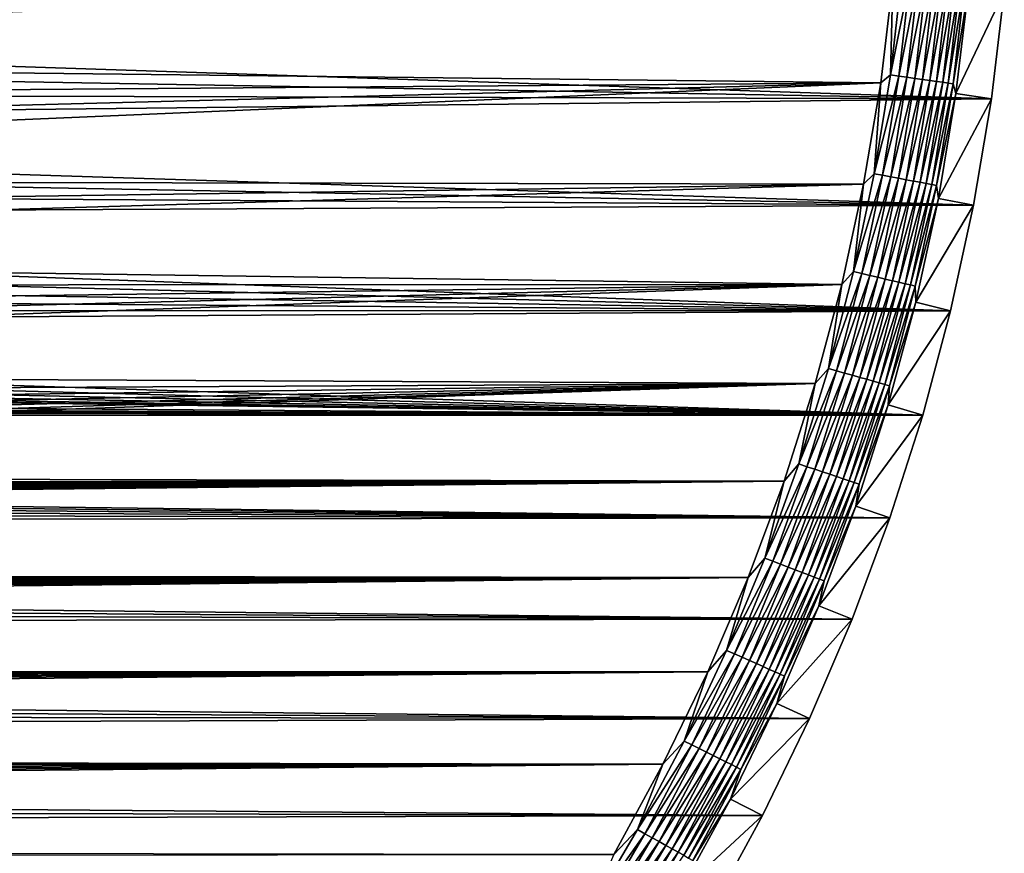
# Model space of a CAD drawing. Extents: x -255 to 255, y -598 to 598.
# Tile 30 of 201: x 196 to 254, y -528 to -479. Entities that reach past the tile are written whole.
import ezdxf

# ---------------------------------------------------------------- set-up
doc = ezdxf.new("R2010")
doc.units = 0
doc.header["$LTSCALE"] = 21.359881
for name, color, linetype in [('1', 7, 'CONTINUOUS'), ('19', 7, 'CONTINUOUS'), ('2', 7, 'CONTINUOUS'), ('50', 7, 'CONTINUOUS')]:
    doc.layers.add(name, color=color, linetype=linetype)

msp = doc.modelspace()

# ---------------------------------------------------------------- linework, layer by layer
at = {"layer": '1', "color": 7, "linetype": 'CONTINUOUS'}
for points in [[(253.642, -483.585), (112.172, -478.912), (254.396, -477.28), (253.642, -483.585)], [(110.943, -481.093), (112.172, -478.912), (253.642, -483.585), (110.943, -481.093)], [(109.578, -483.191), (110.943, -481.093), (253.642, -483.585), (109.578, -483.191)], [(108.081, -485.197), (109.578, -483.191), (253.642, -483.585), (108.081, -485.197)], [(252.589, -489.846), (108.081, -485.197), (253.642, -483.585), (252.589, -489.846)], [(106.458, -487.103), (108.081, -485.197), (252.589, -489.846), (106.458, -487.103)], [(104.716, -488.902), (106.458, -487.103), (252.589, -489.846), (104.716, -488.902)], [(102.863, -490.584), (104.716, -488.902), (252.589, -489.846), (102.863, -490.584)], [(251.24, -496.05), (102.863, -490.584), (252.589, -489.846), (251.24, -496.05)], [(100.906, -492.145), (102.863, -490.584), (251.24, -496.05), (100.906, -492.145)], [(98.853, -493.577), (100.906, -492.145), (251.24, -496.05), (98.853, -493.577)], [(96.713, -494.875), (98.853, -493.577), (251.24, -496.05), (96.713, -494.875)], [(94.493, -496.033), (96.713, -494.875), (251.24, -496.05), (94.493, -496.033)], [(92.204, -497.046), (94.493, -496.033), (251.24, -496.05), (92.204, -497.046)], [(249.596, -502.183), (92.204, -497.046), (251.24, -496.05), (249.596, -502.183)], [(89.855, -497.911), (92.204, -497.046), (249.596, -502.183), (89.855, -497.911)], [(87.455, -498.623), (89.855, -497.911), (249.596, -502.183), (87.455, -498.623)], [(85.015, -499.18), (87.455, -498.623), (249.596, -502.183), (85.015, -499.18)], [(80.052, -499.82), (82.544, -499.579), (249.596, -502.183), (80.052, -499.82)], [(82.544, -499.579), (85.015, -499.18), (249.596, -502.183), (82.544, -499.579)], [(-214.963, -500.735), (-211.978, -500.272), (249.596, -502.183), (-214.963, -500.735)], [(-211.978, -500.272), (-208.97, -499.993), (249.596, -502.183), (-211.978, -500.272)], [(-208.97, -499.993), (-205.95, -499.9), (249.596, -502.183), (-208.97, -499.993)], [(-205.95, -499.9), (-64.2, -499.9), (249.596, -502.183), (-205.95, -499.9)], [(-64.2, -499.9), (77.55, -499.9), (249.596, -502.183), (-64.2, -499.9)], [(77.55, -499.9), (80.052, -499.82), (249.596, -502.183), (77.55, -499.9)], [(-217.914, -501.381), (-214.963, -500.735), (249.596, -502.183), (-217.914, -501.381)], [(-220.82, -502.208), (-217.914, -501.381), (249.596, -502.183), (-220.82, -502.208)], [(-223.669, -503.212), (-220.82, -502.208), (247.663, -508.231), (-223.669, -503.212)], [(247.663, -508.231), (-220.82, -502.208), (249.596, -502.183), (247.663, -508.231)], [(-226.451, -504.39), (-223.669, -503.212), (247.663, -508.231), (-226.451, -504.39)], [(-229.155, -505.736), (-226.451, -504.39), (247.663, -508.231), (-229.155, -505.736)], [(-231.771, -507.247), (-229.155, -505.736), (247.663, -508.231), (-231.771, -507.247)], [(-234.29, -508.916), (-231.771, -507.247), (247.663, -508.231), (-234.29, -508.916)], [(245.444, -514.18), (-234.29, -508.916), (247.663, -508.231), (245.444, -514.18)], [(-236.701, -510.736), (-234.29, -508.916), (245.444, -514.18), (-236.701, -510.736)], [(-238.995, -512.702), (-236.701, -510.736), (245.444, -514.18), (-238.995, -512.702)], [(-241.164, -514.805), (-238.995, -512.702), (245.444, -514.18), (-241.164, -514.805)], [(242.945, -520.016), (-241.164, -514.805), (245.444, -514.18), (242.945, -520.016)], [(-243.199, -517.037), (-241.164, -514.805), (242.945, -520.016), (-243.199, -517.037)], [(-245.093, -519.391), (-243.199, -517.037), (242.945, -520.016), (-245.093, -519.391)], [(-246.838, -521.857), (-245.093, -519.391), (242.945, -520.016), (-246.838, -521.857)], [(240.171, -525.727), (-246.838, -521.857), (242.945, -520.016), (240.171, -525.727)], [(-248.429, -524.425), (-246.838, -521.857), (240.171, -525.727), (-248.429, -524.425)], [(-249.858, -527.087), (-248.429, -524.425), (240.171, -525.727), (-249.858, -527.087)], [(237.128, -531.3), (-249.858, -527.087), (240.171, -525.727), (237.128, -531.3)], [(-251.12, -529.831), (-249.858, -527.087), (237.128, -531.3), (-251.12, -529.831)]]:
    msp.add_3dface(points, dxfattribs=at)
at = {"layer": '19', "color": 7, "linetype": 'CONTINUOUS'}
for points in [[(251.554, -483.285, 4.231), (254.396, -477.28), (252.296, -477.08, 4.231), (251.554, -483.285, 4.231)], [(253.642, -483.585), (254.396, -477.28), (251.554, -483.285, 4.231), (253.642, -483.585)], [(250.518, -489.447, 4.231), (253.642, -483.585), (251.554, -483.285, 4.231), (250.518, -489.447, 4.231)], [(252.589, -489.846), (253.642, -483.585), (250.518, -489.447, 4.231), (252.589, -489.846)], [(249.19, -495.553, 4.231), (252.589, -489.846), (250.518, -489.447, 4.231), (249.19, -495.553, 4.231)], [(251.24, -496.05), (252.589, -489.846), (249.19, -495.553, 4.231), (251.24, -496.05)], [(247.572, -501.589, 4.231), (251.24, -496.05), (249.19, -495.553, 4.231), (247.572, -501.589, 4.231)], [(249.596, -502.183), (251.24, -496.05), (247.572, -501.589, 4.231), (249.596, -502.183)], [(245.67, -507.541, 4.231), (249.596, -502.183), (247.572, -501.589, 4.231), (245.67, -507.541, 4.231)], [(247.663, -508.231), (249.596, -502.183), (245.67, -507.541, 4.231), (247.663, -508.231)], [(243.486, -513.396, 4.231), (247.663, -508.231), (245.67, -507.541, 4.231), (243.486, -513.396, 4.231)], [(245.444, -514.18), (247.663, -508.231), (243.486, -513.396, 4.231), (245.444, -514.18)], [(241.026, -519.14, 4.231), (245.444, -514.18), (243.486, -513.396, 4.231), (241.026, -519.14, 4.231)], [(242.945, -520.016), (245.444, -514.18), (241.026, -519.14, 4.231), (242.945, -520.016)], [(238.296, -524.761, 4.231), (242.945, -520.016), (241.026, -519.14, 4.231), (238.296, -524.761, 4.231)], [(240.171, -525.727), (242.945, -520.016), (238.296, -524.761, 4.231), (240.171, -525.727)], [(235.301, -530.245, 4.231), (240.171, -525.727), (238.296, -524.761, 4.231), (235.301, -530.245, 4.231)], [(237.128, -531.3), (240.171, -525.727), (235.301, -530.245, 4.231), (237.128, -531.3)]]:
    msp.add_3dface(points, dxfattribs=at)
at = {"layer": '2', "color": 7, "linetype": 'CONTINUOUS'}
for points in [[(247.125, -482.648, 7), (247.842, -476.655, 7), (118.4, -481.191, 7), (247.125, -482.648, 7)], [(118.4, -481.191, 7), (247.842, -476.655, 7), (119.575, -478.638, 7), (118.4, -481.191, 7)], [(117.07, -483.667, 7), (247.125, -482.648, 7), (118.4, -481.191, 7), (117.07, -483.667, 7)], [(246.124, -488.6, 7), (247.125, -482.648, 7), (113.967, -488.351, 7), (246.124, -488.6, 7)], [(113.967, -488.351, 7), (247.125, -482.648, 7), (115.591, -486.057, 7), (113.967, -488.351, 7)], [(115.591, -486.057, 7), (247.125, -482.648, 7), (117.07, -483.667, 7), (115.591, -486.057, 7)], [(244.841, -494.498, 7), (246.124, -488.6, 7), (110.311, -492.618, 7), (244.841, -494.498, 7)], [(110.311, -492.618, 7), (246.124, -488.6, 7), (112.205, -490.54, 7), (110.311, -492.618, 7)], [(112.205, -490.54, 7), (246.124, -488.6, 7), (113.967, -488.351, 7), (112.205, -490.54, 7)], [(108.293, -494.574, 7), (244.841, -494.498, 7), (110.311, -492.618, 7), (108.293, -494.574, 7)], [(243.279, -500.328, 7), (244.841, -494.498, 7), (101.573, -499.649, 7), (243.279, -500.328, 7)], [(101.573, -499.649, 7), (244.841, -494.498, 7), (103.916, -498.096, 7), (101.573, -499.649, 7)], [(103.916, -498.096, 7), (244.841, -494.498, 7), (106.159, -496.403, 7), (103.916, -498.096, 7)], [(106.159, -496.403, 7), (244.841, -494.498, 7), (108.293, -494.574, 7), (106.159, -496.403, 7)], [(99.139, -501.054, 7), (243.279, -500.328, 7), (101.573, -499.649, 7), (99.139, -501.054, 7)], [(241.441, -506.077, 7), (243.279, -500.328, 7), (85.935, -505.707, 7), (241.441, -506.077, 7)], [(85.935, -505.707, 7), (243.279, -500.328, 7), (88.681, -505.106, 7), (85.935, -505.707, 7)], [(88.681, -505.106, 7), (243.279, -500.328, 7), (91.384, -504.337, 7), (88.681, -505.106, 7)], [(91.384, -504.337, 7), (243.279, -500.328, 7), (94.035, -503.403, 7), (91.384, -504.337, 7)], [(94.035, -503.403, 7), (243.279, -500.328, 7), (96.623, -502.307, 7), (94.035, -503.403, 7)], [(96.623, -502.307, 7), (243.279, -500.328, 7), (99.139, -501.054, 7), (96.623, -502.307, 7)], [(239.332, -511.733, 7), (241.441, -506.077, 7), (-225.229, -511.113, 7), (239.332, -511.733, 7)], [(-225.229, -511.113, 7), (241.441, -506.077, 7), (-224.031, -510.526, 7), (-225.229, -511.113, 7)], [(-224.031, -510.526, 7), (241.441, -506.077, 7), (-222.815, -509.977, 7), (-224.031, -510.526, 7)], [(-222.815, -509.977, 7), (241.441, -506.077, 7), (-221.583, -509.466, 7), (-222.815, -509.977, 7)], [(-221.583, -509.466, 7), (241.441, -506.077, 7), (-220.335, -508.995, 7), (-221.583, -509.466, 7)], [(-220.335, -508.995, 7), (241.441, -506.077, 7), (-219.073, -508.563, 7), (-220.335, -508.995, 7)], [(-219.073, -508.563, 7), (241.441, -506.077, 7), (-217.798, -508.17, 7), (-219.073, -508.563, 7)], [(-217.798, -508.17, 7), (241.441, -506.077, 7), (-216.511, -507.818, 7), (-217.798, -508.17, 7)], [(241.441, -506.077, 7), (77.55, -506.484, 7), (-216.511, -507.818, 7), (241.441, -506.077, 7)], [(77.55, -506.484, 7), (241.441, -506.077, 7), (80.359, -506.398, 7), (77.55, -506.484, 7)], [(80.359, -506.398, 7), (241.441, -506.077, 7), (83.158, -506.138, 7), (80.359, -506.398, 7)], [(83.158, -506.138, 7), (241.441, -506.077, 7), (85.935, -505.707, 7), (83.158, -506.138, 7)], [(-226.408, -511.737, 7), (239.332, -511.733, 7), (-225.229, -511.113, 7), (-226.408, -511.737, 7)], [(236.956, -517.281, 7), (239.332, -511.733, 7), (-234.033, -517.096, 7), (236.956, -517.281, 7)], [(-234.033, -517.096, 7), (239.332, -511.733, 7), (-233.019, -516.229, 7), (-234.033, -517.096, 7)], [(-233.019, -516.229, 7), (239.332, -511.733, 7), (-231.978, -515.395, 7), (-233.019, -516.229, 7)], [(-231.978, -515.395, 7), (239.332, -511.733, 7), (-230.911, -514.594, 7), (-231.978, -515.395, 7)], [(-230.911, -514.594, 7), (239.332, -511.733, 7), (-229.819, -513.827, 7), (-230.911, -514.594, 7)], [(-229.819, -513.827, 7), (239.332, -511.733, 7), (-228.704, -513.095, 7), (-229.819, -513.827, 7)], [(-228.704, -513.095, 7), (239.332, -511.733, 7), (-227.567, -512.398, 7), (-228.704, -513.095, 7)], [(-227.567, -512.398, 7), (239.332, -511.733, 7), (-226.408, -511.737, 7), (-227.567, -512.398, 7)], [(-235.02, -517.994, 7), (236.956, -517.281, 7), (-234.033, -517.096, 7), (-235.02, -517.994, 7)], [(234.318, -522.71, 7), (236.956, -517.281, 7), (-238.67, -521.881, 7), (234.318, -522.71, 7)], [(-238.67, -521.881, 7), (236.956, -517.281, 7), (-237.804, -520.867, 7), (-238.67, -521.881, 7)], [(-237.804, -520.867, 7), (236.956, -517.281, 7), (-236.906, -519.88, 7), (-237.804, -520.867, 7)], [(-236.906, -519.88, 7), (236.956, -517.281, 7), (-235.978, -518.922, 7), (-236.906, -519.88, 7)], [(-235.978, -518.922, 7), (236.956, -517.281, 7), (-235.02, -517.994, 7), (-235.978, -518.922, 7)], [(-239.505, -522.922, 7), (234.318, -522.71, 7), (-238.67, -521.881, 7), (-239.505, -522.922, 7)], [(231.426, -528.008, 7), (234.318, -522.71, 7), (-242.502, -527.333, 7), (231.426, -528.008, 7)], [(-242.502, -527.333, 7), (234.318, -522.71, 7), (-241.805, -526.196, 7), (-242.502, -527.333, 7)], [(-241.805, -526.196, 7), (234.318, -522.71, 7), (-241.073, -525.081, 7), (-241.805, -526.196, 7)], [(-241.073, -525.081, 7), (234.318, -522.71, 7), (-240.306, -523.989, 7), (-241.073, -525.081, 7)], [(-240.306, -523.989, 7), (234.318, -522.71, 7), (-239.505, -522.922, 7), (-240.306, -523.989, 7)], [(-243.163, -528.492, 7), (231.426, -528.008, 7), (-242.502, -527.333, 7), (-243.163, -528.492, 7)]]:
    msp.add_3dface(points, dxfattribs=at)
at = {"layer": '50', "color": 7, "linetype": 'CONTINUOUS'}
for points in [[(248.371, -476.347, 6.975), (247.842, -476.655, 7), (247.693, -482.189, 6.975), (248.371, -476.347, 6.975)], [(248.371, -476.347, 6.975), (247.693, -482.189, 6.975), (248.867, -476.393, 6.9), (248.371, -476.347, 6.975)], [(248.867, -476.393, 6.9), (247.693, -482.189, 6.975), (248.187, -482.258, 6.9), (248.867, -476.393, 6.9)], [(248.867, -476.393, 6.9), (248.187, -482.258, 6.9), (249.354, -476.438, 6.774), (248.867, -476.393, 6.9)], [(249.354, -476.438, 6.774), (248.187, -482.258, 6.9), (248.671, -482.326, 6.774), (249.354, -476.438, 6.774)], [(249.354, -476.438, 6.774), (248.671, -482.326, 6.774), (249.825, -476.482, 6.601), (249.354, -476.438, 6.774)], [(249.825, -476.482, 6.601), (248.671, -482.326, 6.774), (249.139, -482.391, 6.601), (249.825, -476.482, 6.601)], [(249.825, -476.482, 6.601), (249.139, -482.391, 6.601), (250.276, -476.524, 6.38), (249.825, -476.482, 6.601)], [(250.276, -476.524, 6.38), (249.139, -482.391, 6.601), (249.588, -482.454, 6.38), (250.276, -476.524, 6.38)], [(250.276, -476.524, 6.38), (249.588, -482.454, 6.38), (250.703, -476.563, 6.115), (250.276, -476.524, 6.38)], [(250.703, -476.563, 6.115), (249.588, -482.454, 6.38), (250.013, -482.513, 6.115), (250.703, -476.563, 6.115)], [(250.703, -476.563, 6.115), (250.013, -482.513, 6.115), (251.101, -476.6, 5.808), (250.703, -476.563, 6.115)], [(247.842, -476.655, 7), (247.125, -482.648, 7), (247.693, -482.189, 6.975), (247.842, -476.655, 7)], [(251.101, -476.6, 5.808), (250.013, -482.513, 6.115), (250.409, -482.568, 5.808), (251.101, -476.6, 5.808)], [(251.101, -476.6, 5.808), (250.409, -482.568, 5.808), (251.466, -476.634, 5.463), (251.101, -476.6, 5.808)], [(251.466, -476.634, 5.463), (250.409, -482.568, 5.808), (250.772, -482.619, 5.463), (251.466, -476.634, 5.463)], [(251.466, -476.634, 5.463), (250.772, -482.619, 5.463), (251.795, -476.664, 5.082), (251.466, -476.634, 5.463)], [(251.795, -476.664, 5.082), (250.772, -482.619, 5.463), (251.099, -482.664, 5.082), (251.795, -476.664, 5.082)], [(251.795, -476.664, 5.082), (251.099, -482.664, 5.082), (252.084, -476.691, 4.67), (251.795, -476.664, 5.082)], [(252.084, -476.691, 4.67), (251.099, -482.664, 5.082), (251.387, -482.704, 4.67), (252.084, -476.691, 4.67)], [(252.296, -477.08, 4.231), (252.084, -476.691, 4.67), (251.387, -482.704, 4.67), (252.296, -477.08, 4.231)], [(251.554, -483.285, 4.231), (252.296, -477.08, 4.231), (251.387, -482.704, 4.67), (251.554, -483.285, 4.231)], [(247.693, -482.189, 6.975), (247.125, -482.648, 7), (246.746, -487.994, 6.975), (247.693, -482.189, 6.975)], [(247.693, -482.189, 6.975), (246.746, -487.994, 6.975), (248.187, -482.258, 6.9), (247.693, -482.189, 6.975)], [(248.187, -482.258, 6.9), (246.746, -487.994, 6.975), (247.236, -488.086, 6.9), (248.187, -482.258, 6.9)], [(248.187, -482.258, 6.9), (247.236, -488.086, 6.9), (248.671, -482.326, 6.774), (248.187, -482.258, 6.9)], [(248.671, -482.326, 6.774), (247.236, -488.086, 6.9), (247.716, -488.175, 6.774), (248.671, -482.326, 6.774)], [(248.671, -482.326, 6.774), (247.716, -488.175, 6.774), (249.139, -482.391, 6.601), (248.671, -482.326, 6.774)], [(247.125, -482.648, 7), (246.124, -488.6, 7), (246.746, -487.994, 6.975), (247.125, -482.648, 7)], [(249.139, -482.391, 6.601), (247.716, -488.175, 6.774), (248.181, -488.262, 6.601), (249.139, -482.391, 6.601)], [(249.139, -482.391, 6.601), (248.181, -488.262, 6.601), (249.588, -482.454, 6.38), (249.139, -482.391, 6.601)], [(249.588, -482.454, 6.38), (248.181, -488.262, 6.601), (248.627, -488.345, 6.38), (249.588, -482.454, 6.38)], [(249.588, -482.454, 6.38), (248.627, -488.345, 6.38), (250.013, -482.513, 6.115), (249.588, -482.454, 6.38)], [(250.013, -482.513, 6.115), (248.627, -488.345, 6.38), (249.048, -488.424, 6.115), (250.013, -482.513, 6.115)], [(250.013, -482.513, 6.115), (249.048, -488.424, 6.115), (250.409, -482.568, 5.808), (250.013, -482.513, 6.115)], [(250.409, -482.568, 5.808), (249.048, -488.424, 6.115), (249.441, -488.498, 5.808), (250.409, -482.568, 5.808)], [(250.409, -482.568, 5.808), (249.441, -488.498, 5.808), (250.772, -482.619, 5.463), (250.409, -482.568, 5.808)], [(250.772, -482.619, 5.463), (249.441, -488.498, 5.808), (249.802, -488.565, 5.463), (250.772, -482.619, 5.463)], [(250.772, -482.619, 5.463), (249.802, -488.565, 5.463), (251.099, -482.664, 5.082), (250.772, -482.619, 5.463)], [(251.099, -482.664, 5.082), (249.802, -488.565, 5.463), (250.127, -488.626, 5.082), (251.099, -482.664, 5.082)], [(251.099, -482.664, 5.082), (250.127, -488.626, 5.082), (251.387, -482.704, 4.67), (251.099, -482.664, 5.082)], [(251.387, -482.704, 4.67), (250.127, -488.626, 5.082), (250.412, -488.679, 4.67), (251.387, -482.704, 4.67)], [(251.554, -483.285, 4.231), (251.387, -482.704, 4.67), (250.412, -488.679, 4.67), (251.554, -483.285, 4.231)], [(250.518, -489.447, 4.231), (251.554, -483.285, 4.231), (250.412, -488.679, 4.67), (250.518, -489.447, 4.231)], [(246.746, -487.994, 6.975), (246.124, -488.6, 7), (245.533, -493.749, 6.975), (246.746, -487.994, 6.975)], [(246.746, -487.994, 6.975), (245.533, -493.749, 6.975), (247.236, -488.086, 6.9), (246.746, -487.994, 6.975)], [(247.236, -488.086, 6.9), (245.533, -493.749, 6.975), (246.018, -493.863, 6.9), (247.236, -488.086, 6.9)], [(247.236, -488.086, 6.9), (246.018, -493.863, 6.9), (247.716, -488.175, 6.774), (247.236, -488.086, 6.9)], [(246.124, -488.6, 7), (244.841, -494.498, 7), (245.533, -493.749, 6.975), (246.124, -488.6, 7)], [(247.716, -488.175, 6.774), (246.018, -493.863, 6.9), (246.493, -493.975, 6.774), (247.716, -488.175, 6.774)], [(247.716, -488.175, 6.774), (246.493, -493.975, 6.774), (248.181, -488.262, 6.601), (247.716, -488.175, 6.774)], [(248.181, -488.262, 6.601), (246.493, -493.975, 6.774), (246.954, -494.083, 6.601), (248.181, -488.262, 6.601)], [(248.181, -488.262, 6.601), (246.954, -494.083, 6.601), (248.627, -488.345, 6.38), (248.181, -488.262, 6.601)], [(248.627, -488.345, 6.38), (246.954, -494.083, 6.601), (247.395, -494.187, 6.38), (248.627, -488.345, 6.38)], [(248.627, -488.345, 6.38), (247.395, -494.187, 6.38), (249.048, -488.424, 6.115), (248.627, -488.345, 6.38)], [(249.048, -488.424, 6.115), (247.395, -494.187, 6.38), (247.812, -494.285, 6.115), (249.048, -488.424, 6.115)], [(249.048, -488.424, 6.115), (247.812, -494.285, 6.115), (249.441, -488.498, 5.808), (249.048, -488.424, 6.115)], [(249.441, -488.498, 5.808), (247.812, -494.285, 6.115), (248.201, -494.376, 5.808), (249.441, -488.498, 5.808)], [(249.441, -488.498, 5.808), (248.201, -494.376, 5.808), (249.802, -488.565, 5.463), (249.441, -488.498, 5.808)], [(249.802, -488.565, 5.463), (248.201, -494.376, 5.808), (248.559, -494.46, 5.463), (249.802, -488.565, 5.463)], [(249.802, -488.565, 5.463), (248.559, -494.46, 5.463), (250.127, -488.626, 5.082), (249.802, -488.565, 5.463)], [(250.127, -488.626, 5.082), (248.559, -494.46, 5.463), (248.88, -494.536, 5.082), (250.127, -488.626, 5.082)], [(250.127, -488.626, 5.082), (248.88, -494.536, 5.082), (250.412, -488.679, 4.67), (250.127, -488.626, 5.082)], [(250.412, -488.679, 4.67), (248.88, -494.536, 5.082), (249.163, -494.602, 4.67), (250.412, -488.679, 4.67)], [(250.518, -489.447, 4.231), (250.412, -488.679, 4.67), (249.163, -494.602, 4.67), (250.518, -489.447, 4.231)], [(249.19, -495.553, 4.231), (250.518, -489.447, 4.231), (249.163, -494.602, 4.67), (249.19, -495.553, 4.231)], [(245.533, -493.749, 6.975), (244.841, -494.498, 7), (244.054, -499.441, 6.975), (245.533, -493.749, 6.975)], [(245.533, -493.749, 6.975), (244.054, -499.441, 6.975), (246.018, -493.863, 6.9), (245.533, -493.749, 6.975)], [(246.018, -493.863, 6.9), (244.054, -499.441, 6.975), (244.533, -499.578, 6.9), (246.018, -493.863, 6.9)], [(246.018, -493.863, 6.9), (244.533, -499.578, 6.9), (246.493, -493.975, 6.774), (246.018, -493.863, 6.9)], [(244.841, -494.498, 7), (243.279, -500.328, 7), (244.054, -499.441, 6.975), (244.841, -494.498, 7)], [(246.493, -493.975, 6.774), (244.533, -499.578, 6.9), (245.003, -499.711, 6.774), (246.493, -493.975, 6.774)], [(246.493, -493.975, 6.774), (245.003, -499.711, 6.774), (246.954, -494.083, 6.601), (246.493, -493.975, 6.774)], [(246.954, -494.083, 6.601), (245.003, -499.711, 6.774), (245.458, -499.841, 6.601), (246.954, -494.083, 6.601)], [(246.954, -494.083, 6.601), (245.458, -499.841, 6.601), (247.395, -494.187, 6.38), (246.954, -494.083, 6.601)], [(247.395, -494.187, 6.38), (245.458, -499.841, 6.601), (245.894, -499.965, 6.38), (247.395, -494.187, 6.38)], [(247.395, -494.187, 6.38), (245.894, -499.965, 6.38), (247.812, -494.285, 6.115), (247.395, -494.187, 6.38)], [(247.812, -494.285, 6.115), (245.894, -499.965, 6.38), (246.306, -500.082, 6.115), (247.812, -494.285, 6.115)], [(247.812, -494.285, 6.115), (246.306, -500.082, 6.115), (248.201, -494.376, 5.808), (247.812, -494.285, 6.115)], [(248.201, -494.376, 5.808), (246.306, -500.082, 6.115), (246.691, -500.191, 5.808), (248.201, -494.376, 5.808)], [(248.201, -494.376, 5.808), (246.691, -500.191, 5.808), (248.559, -494.46, 5.463), (248.201, -494.376, 5.808)], [(248.559, -494.46, 5.463), (246.691, -500.191, 5.808), (247.044, -500.292, 5.463), (248.559, -494.46, 5.463)], [(248.559, -494.46, 5.463), (247.044, -500.292, 5.463), (248.88, -494.536, 5.082), (248.559, -494.46, 5.463)], [(248.88, -494.536, 5.082), (247.044, -500.292, 5.463), (247.362, -500.382, 5.082), (248.88, -494.536, 5.082)], [(248.88, -494.536, 5.082), (247.362, -500.382, 5.082), (249.163, -494.602, 4.67), (248.88, -494.536, 5.082)], [(249.163, -494.602, 4.67), (247.362, -500.382, 5.082), (247.641, -500.462, 4.67), (249.163, -494.602, 4.67)], [(249.19, -495.553, 4.231), (249.163, -494.602, 4.67), (247.641, -500.462, 4.67), (249.19, -495.553, 4.231)], [(247.572, -501.589, 4.231), (249.19, -495.553, 4.231), (247.641, -500.462, 4.67), (247.572, -501.589, 4.231)], [(244.054, -499.441, 6.975), (243.279, -500.328, 7), (242.314, -505.059, 6.975), (244.054, -499.441, 6.975)], [(244.054, -499.441, 6.975), (242.314, -505.059, 6.975), (244.533, -499.578, 6.9), (244.054, -499.441, 6.975)], [(244.533, -499.578, 6.9), (242.314, -505.059, 6.975), (242.787, -505.218, 6.9), (244.533, -499.578, 6.9)], [(244.533, -499.578, 6.9), (242.787, -505.218, 6.9), (245.003, -499.711, 6.774), (244.533, -499.578, 6.9)], [(245.003, -499.711, 6.774), (242.787, -505.218, 6.9), (243.25, -505.373, 6.774), (245.003, -499.711, 6.774)], [(245.003, -499.711, 6.774), (243.25, -505.373, 6.774), (245.458, -499.841, 6.601), (245.003, -499.711, 6.774)], [(243.279, -500.328, 7), (241.441, -506.077, 7), (242.314, -505.059, 6.975), (243.279, -500.328, 7)], [(245.458, -499.841, 6.601), (243.25, -505.373, 6.774), (243.698, -505.523, 6.601), (245.458, -499.841, 6.601)], [(245.458, -499.841, 6.601), (243.698, -505.523, 6.601), (245.894, -499.965, 6.38), (245.458, -499.841, 6.601)], [(245.894, -499.965, 6.38), (243.698, -505.523, 6.601), (244.128, -505.667, 6.38), (245.894, -499.965, 6.38)], [(245.894, -499.965, 6.38), (244.128, -505.667, 6.38), (246.306, -500.082, 6.115), (245.894, -499.965, 6.38)], [(246.306, -500.082, 6.115), (244.128, -505.667, 6.38), (244.535, -505.804, 6.115), (246.306, -500.082, 6.115)], [(246.306, -500.082, 6.115), (244.535, -505.804, 6.115), (246.691, -500.191, 5.808), (246.306, -500.082, 6.115)], [(246.691, -500.191, 5.808), (244.535, -505.804, 6.115), (244.914, -505.931, 5.808), (246.691, -500.191, 5.808)], [(246.691, -500.191, 5.808), (244.914, -505.931, 5.808), (247.044, -500.292, 5.463), (246.691, -500.191, 5.808)], [(247.044, -500.292, 5.463), (244.914, -505.931, 5.808), (245.262, -506.047, 5.463), (247.044, -500.292, 5.463)], [(247.044, -500.292, 5.463), (245.262, -506.047, 5.463), (247.362, -500.382, 5.082), (247.044, -500.292, 5.463)], [(247.362, -500.382, 5.082), (245.262, -506.047, 5.463), (245.575, -506.152, 5.082), (247.362, -500.382, 5.082)], [(247.362, -500.382, 5.082), (245.575, -506.152, 5.082), (247.641, -500.462, 4.67), (247.362, -500.382, 5.082)], [(247.641, -500.462, 4.67), (245.575, -506.152, 5.082), (245.85, -506.244, 4.67), (247.641, -500.462, 4.67)], [(247.572, -501.589, 4.231), (247.641, -500.462, 4.67), (245.85, -506.244, 4.67), (247.572, -501.589, 4.231)], [(245.67, -507.541, 4.231), (247.572, -501.589, 4.231), (245.85, -506.244, 4.67), (245.67, -507.541, 4.231)], [(242.314, -505.059, 6.975), (241.441, -506.077, 7), (240.317, -510.591, 6.975), (242.314, -505.059, 6.975)], [(242.314, -505.059, 6.975), (240.317, -510.591, 6.975), (242.787, -505.218, 6.9), (242.314, -505.059, 6.975)], [(242.787, -505.218, 6.9), (240.317, -510.591, 6.975), (240.782, -510.771, 6.9), (242.787, -505.218, 6.9)], [(242.787, -505.218, 6.9), (240.782, -510.771, 6.9), (243.25, -505.373, 6.774), (242.787, -505.218, 6.9)], [(243.25, -505.373, 6.774), (240.782, -510.771, 6.9), (241.237, -510.948, 6.774), (243.25, -505.373, 6.774)], [(243.25, -505.373, 6.774), (241.237, -510.948, 6.774), (243.698, -505.523, 6.601), (243.25, -505.373, 6.774)], [(243.698, -505.523, 6.601), (241.237, -510.948, 6.774), (241.678, -511.119, 6.601), (243.698, -505.523, 6.601)], [(243.698, -505.523, 6.601), (241.678, -511.119, 6.601), (244.128, -505.667, 6.38), (243.698, -505.523, 6.601)], [(241.441, -506.077, 7), (239.332, -511.733, 7), (240.317, -510.591, 6.975), (241.441, -506.077, 7)], [(244.128, -505.667, 6.38), (241.678, -511.119, 6.601), (242.101, -511.282, 6.38), (244.128, -505.667, 6.38)], [(244.128, -505.667, 6.38), (242.101, -511.282, 6.38), (244.535, -505.804, 6.115), (244.128, -505.667, 6.38)], [(244.535, -505.804, 6.115), (242.101, -511.282, 6.38), (242.501, -511.437, 6.115), (244.535, -505.804, 6.115)], [(244.535, -505.804, 6.115), (242.501, -511.437, 6.115), (244.914, -505.931, 5.808), (244.535, -505.804, 6.115)], [(244.914, -505.931, 5.808), (242.501, -511.437, 6.115), (242.874, -511.582, 5.808), (244.914, -505.931, 5.808)], [(244.914, -505.931, 5.808), (242.874, -511.582, 5.808), (245.262, -506.047, 5.463), (244.914, -505.931, 5.808)], [(245.262, -506.047, 5.463), (242.874, -511.582, 5.808), (243.216, -511.714, 5.463), (245.262, -506.047, 5.463)], [(245.262, -506.047, 5.463), (243.216, -511.714, 5.463), (245.575, -506.152, 5.082), (245.262, -506.047, 5.463)], [(245.575, -506.152, 5.082), (243.216, -511.714, 5.463), (243.524, -511.833, 5.082), (245.575, -506.152, 5.082)], [(245.575, -506.152, 5.082), (243.524, -511.833, 5.082), (245.85, -506.244, 4.67), (245.575, -506.152, 5.082)], [(245.85, -506.244, 4.67), (243.524, -511.833, 5.082), (243.794, -511.938, 4.67), (245.85, -506.244, 4.67)], [(245.67, -507.541, 4.231), (245.85, -506.244, 4.67), (243.794, -511.938, 4.67), (245.67, -507.541, 4.231)], [(243.486, -513.396, 4.231), (245.67, -507.541, 4.231), (243.794, -511.938, 4.67), (243.486, -513.396, 4.231)], [(240.317, -510.591, 6.975), (239.332, -511.733, 7), (238.066, -516.025, 6.975), (240.317, -510.591, 6.975)], [(240.317, -510.591, 6.975), (238.066, -516.025, 6.975), (240.782, -510.771, 6.9), (240.317, -510.591, 6.975)], [(240.782, -510.771, 6.9), (238.066, -516.025, 6.975), (238.522, -516.226, 6.9), (240.782, -510.771, 6.9)], [(240.782, -510.771, 6.9), (238.522, -516.226, 6.9), (241.237, -510.948, 6.774), (240.782, -510.771, 6.9)], [(241.237, -510.948, 6.774), (238.522, -516.226, 6.9), (238.969, -516.423, 6.774), (241.237, -510.948, 6.774)], [(241.237, -510.948, 6.774), (238.969, -516.423, 6.774), (241.678, -511.119, 6.601), (241.237, -510.948, 6.774)], [(241.678, -511.119, 6.601), (238.969, -516.423, 6.774), (239.402, -516.615, 6.601), (241.678, -511.119, 6.601)], [(241.678, -511.119, 6.601), (239.402, -516.615, 6.601), (242.101, -511.282, 6.38), (241.678, -511.119, 6.601)], [(242.101, -511.282, 6.38), (239.402, -516.615, 6.601), (239.816, -516.798, 6.38), (242.101, -511.282, 6.38)], [(242.101, -511.282, 6.38), (239.816, -516.798, 6.38), (242.501, -511.437, 6.115), (242.101, -511.282, 6.38)], [(239.332, -511.733, 7), (236.956, -517.281, 7), (238.066, -516.025, 6.975), (239.332, -511.733, 7)], [(242.501, -511.437, 6.115), (239.816, -516.798, 6.38), (240.209, -516.971, 6.115), (242.501, -511.437, 6.115)], [(242.501, -511.437, 6.115), (240.209, -516.971, 6.115), (242.874, -511.582, 5.808), (242.501, -511.437, 6.115)], [(242.874, -511.582, 5.808), (240.209, -516.971, 6.115), (240.574, -517.132, 5.808), (242.874, -511.582, 5.808)], [(242.874, -511.582, 5.808), (240.574, -517.132, 5.808), (243.216, -511.714, 5.463), (242.874, -511.582, 5.808)], [(243.216, -511.714, 5.463), (240.574, -517.132, 5.808), (240.91, -517.281, 5.463), (243.216, -511.714, 5.463)], [(243.216, -511.714, 5.463), (240.91, -517.281, 5.463), (243.524, -511.833, 5.082), (243.216, -511.714, 5.463)], [(243.524, -511.833, 5.082), (240.91, -517.281, 5.463), (241.212, -517.414, 5.082), (243.524, -511.833, 5.082)], [(243.524, -511.833, 5.082), (241.212, -517.414, 5.082), (243.794, -511.938, 4.67), (243.524, -511.833, 5.082)], [(243.794, -511.938, 4.67), (241.212, -517.414, 5.082), (241.478, -517.531, 4.67), (243.794, -511.938, 4.67)], [(243.486, -513.396, 4.231), (243.794, -511.938, 4.67), (241.478, -517.531, 4.67), (243.486, -513.396, 4.231)], [(241.026, -519.14, 4.231), (243.486, -513.396, 4.231), (241.478, -517.531, 4.67), (241.026, -519.14, 4.231)], [(238.066, -516.025, 6.975), (236.956, -517.281, 7), (235.567, -521.349, 6.975), (238.066, -516.025, 6.975)], [(238.066, -516.025, 6.975), (235.567, -521.349, 6.975), (238.522, -516.226, 6.9), (238.066, -516.025, 6.975)], [(238.522, -516.226, 6.9), (235.567, -521.349, 6.975), (236.013, -521.571, 6.9), (238.522, -516.226, 6.9)], [(238.522, -516.226, 6.9), (236.013, -521.571, 6.9), (238.969, -516.423, 6.774), (238.522, -516.226, 6.9)], [(238.969, -516.423, 6.774), (236.013, -521.571, 6.9), (236.45, -521.789, 6.774), (238.969, -516.423, 6.774)], [(238.969, -516.423, 6.774), (236.45, -521.789, 6.774), (239.402, -516.615, 6.601), (238.969, -516.423, 6.774)], [(239.402, -516.615, 6.601), (236.45, -521.789, 6.774), (236.874, -522, 6.601), (239.402, -516.615, 6.601)], [(239.402, -516.615, 6.601), (236.874, -522, 6.601), (239.816, -516.798, 6.38), (239.402, -516.615, 6.601)], [(239.816, -516.798, 6.38), (236.874, -522, 6.601), (237.28, -522.202, 6.38), (239.816, -516.798, 6.38)], [(239.816, -516.798, 6.38), (237.28, -522.202, 6.38), (240.209, -516.971, 6.115), (239.816, -516.798, 6.38)], [(240.209, -516.971, 6.115), (237.28, -522.202, 6.38), (237.663, -522.393, 6.115), (240.209, -516.971, 6.115)], [(240.209, -516.971, 6.115), (237.663, -522.393, 6.115), (240.574, -517.132, 5.808), (240.209, -516.971, 6.115)], [(236.956, -517.281, 7), (234.318, -522.71, 7), (235.567, -521.349, 6.975), (236.956, -517.281, 7)], [(240.574, -517.132, 5.808), (237.663, -522.393, 6.115), (238.021, -522.571, 5.808), (240.574, -517.132, 5.808)], [(240.574, -517.132, 5.808), (238.021, -522.571, 5.808), (240.91, -517.281, 5.463), (240.574, -517.132, 5.808)], [(240.91, -517.281, 5.463), (238.021, -522.571, 5.808), (238.35, -522.734, 5.463), (240.91, -517.281, 5.463)], [(240.91, -517.281, 5.463), (238.35, -522.734, 5.463), (241.212, -517.414, 5.082), (240.91, -517.281, 5.463)], [(241.212, -517.414, 5.082), (238.35, -522.734, 5.463), (238.645, -522.882, 5.082), (241.212, -517.414, 5.082)], [(241.212, -517.414, 5.082), (238.645, -522.882, 5.082), (241.478, -517.531, 4.67), (241.212, -517.414, 5.082)], [(241.478, -517.531, 4.67), (238.645, -522.882, 5.082), (238.905, -523.011, 4.67), (241.478, -517.531, 4.67)], [(241.026, -519.14, 4.231), (241.478, -517.531, 4.67), (238.905, -523.011, 4.67), (241.026, -519.14, 4.231)], [(238.296, -524.761, 4.231), (241.026, -519.14, 4.231), (238.905, -523.011, 4.67), (238.296, -524.761, 4.231)], [(235.567, -521.349, 6.975), (234.318, -522.71, 7), (232.825, -526.552, 6.975), (235.567, -521.349, 6.975)], [(235.567, -521.349, 6.975), (232.825, -526.552, 6.975), (236.013, -521.571, 6.9), (235.567, -521.349, 6.975)], [(236.013, -521.571, 6.9), (232.825, -526.552, 6.975), (233.26, -526.794, 6.9), (236.013, -521.571, 6.9)], [(236.013, -521.571, 6.9), (233.26, -526.794, 6.9), (236.45, -521.789, 6.774), (236.013, -521.571, 6.9)], [(236.45, -521.789, 6.774), (233.26, -526.794, 6.9), (233.687, -527.032, 6.774), (236.45, -521.789, 6.774)], [(236.45, -521.789, 6.774), (233.687, -527.032, 6.774), (236.874, -522, 6.601), (236.45, -521.789, 6.774)], [(236.874, -522, 6.601), (233.687, -527.032, 6.774), (234.1, -527.262, 6.601), (236.874, -522, 6.601)], [(236.874, -522, 6.601), (234.1, -527.262, 6.601), (237.28, -522.202, 6.38), (236.874, -522, 6.601)], [(237.28, -522.202, 6.38), (234.1, -527.262, 6.601), (234.496, -527.483, 6.38), (237.28, -522.202, 6.38)], [(237.28, -522.202, 6.38), (234.496, -527.483, 6.38), (237.663, -522.393, 6.115), (237.28, -522.202, 6.38)], [(234.318, -522.71, 7), (231.426, -528.008, 7), (232.825, -526.552, 6.975), (234.318, -522.71, 7)], [(237.663, -522.393, 6.115), (234.496, -527.483, 6.38), (234.87, -527.691, 6.115), (237.663, -522.393, 6.115)], [(237.663, -522.393, 6.115), (234.87, -527.691, 6.115), (238.021, -522.571, 5.808), (237.663, -522.393, 6.115)], [(238.021, -522.571, 5.808), (234.87, -527.691, 6.115), (235.22, -527.886, 5.808), (238.021, -522.571, 5.808)], [(238.021, -522.571, 5.808), (235.22, -527.886, 5.808), (238.35, -522.734, 5.463), (238.021, -522.571, 5.808)], [(238.35, -522.734, 5.463), (235.22, -527.886, 5.808), (235.54, -528.064, 5.463), (238.35, -522.734, 5.463)], [(238.35, -522.734, 5.463), (235.54, -528.064, 5.463), (238.645, -522.882, 5.082), (238.35, -522.734, 5.463)], [(238.645, -522.882, 5.082), (235.54, -528.064, 5.463), (235.829, -528.225, 5.082), (238.645, -522.882, 5.082)], [(238.645, -522.882, 5.082), (235.829, -528.225, 5.082), (238.905, -523.011, 4.67), (238.645, -522.882, 5.082)], [(238.905, -523.011, 4.67), (235.829, -528.225, 5.082), (236.082, -528.366, 4.67), (238.905, -523.011, 4.67)], [(238.296, -524.761, 4.231), (238.905, -523.011, 4.67), (236.082, -528.366, 4.67), (238.296, -524.761, 4.231)], [(235.301, -530.245, 4.231), (238.296, -524.761, 4.231), (236.082, -528.366, 4.67), (235.301, -530.245, 4.231)], [(232.825, -526.552, 6.975), (231.426, -528.008, 7), (229.845, -531.622, 6.975), (232.825, -526.552, 6.975)], [(232.825, -526.552, 6.975), (229.845, -531.622, 6.975), (233.26, -526.794, 6.9), (232.825, -526.552, 6.975)], [(233.26, -526.794, 6.9), (229.845, -531.622, 6.975), (230.268, -531.885, 6.9), (233.26, -526.794, 6.9)], [(233.26, -526.794, 6.9), (230.268, -531.885, 6.9), (233.687, -527.032, 6.774), (233.26, -526.794, 6.9)], [(233.687, -527.032, 6.774), (230.268, -531.885, 6.9), (230.684, -532.142, 6.774), (233.687, -527.032, 6.774)], [(233.687, -527.032, 6.774), (230.684, -532.142, 6.774), (234.1, -527.262, 6.601), (233.687, -527.032, 6.774)], [(234.1, -527.262, 6.601), (230.684, -532.142, 6.774), (231.086, -532.391, 6.601), (234.1, -527.262, 6.601)], [(234.1, -527.262, 6.601), (231.086, -532.391, 6.601), (234.496, -527.483, 6.38), (234.1, -527.262, 6.601)], [(234.496, -527.483, 6.38), (231.086, -532.391, 6.601), (231.471, -532.629, 6.38), (234.496, -527.483, 6.38)], [(234.496, -527.483, 6.38), (231.471, -532.629, 6.38), (234.87, -527.691, 6.115), (234.496, -527.483, 6.38)], [(234.87, -527.691, 6.115), (231.471, -532.629, 6.38), (231.836, -532.855, 6.115), (234.87, -527.691, 6.115)], [(234.87, -527.691, 6.115), (231.836, -532.855, 6.115), (235.22, -527.886, 5.808), (234.87, -527.691, 6.115)], [(235.22, -527.886, 5.808), (231.836, -532.855, 6.115), (232.176, -533.066, 5.808), (235.22, -527.886, 5.808)], [(235.22, -527.886, 5.808), (232.176, -533.066, 5.808), (235.54, -528.064, 5.463), (235.22, -527.886, 5.808)]]:
    msp.add_3dface(points, dxfattribs=at)

doc.saveas('drawing.dxf')
